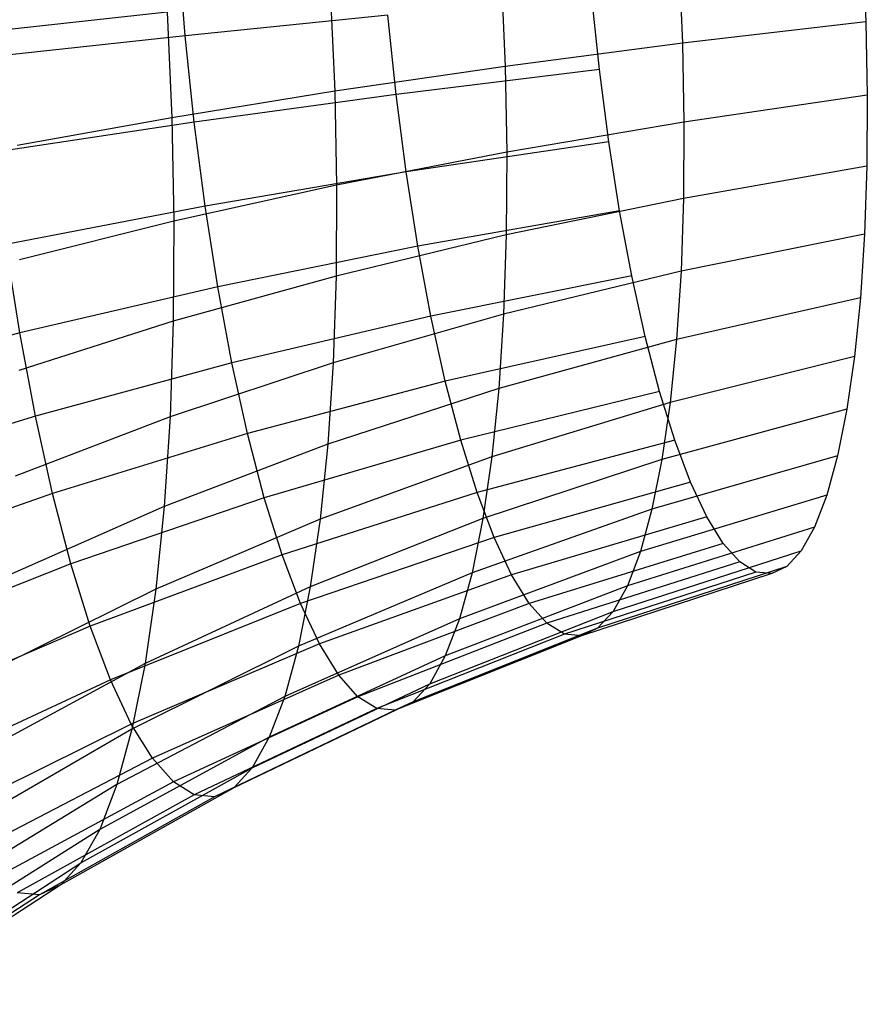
# Model space of a CAD drawing. Extents: x -11.4 to 11.4, y 1.8 to 24.6.
# Tile 145 of 199: x -2.444 to -1.813, y 18.611 to 19.344. Entities that reach past the tile are written whole.
import ezdxf

# ---------------------------------------------------------------- set-up
doc = ezdxf.new("R2010")
doc.units = 0
doc.header["$MEASUREMENT"] = 0
doc.layers.get('0').update_dxf_attribs({"color": 13, "linetype": 'CONTINUOUS'})

# ---------------------------------------------------------------- blocks, each defined once
blk = doc.blocks.new('GRUPUJ_4')
at = {"color": 0}
for p, q in [((9.08369, 17.49058, 4.98456), (9.07846, 17.55586, 4.98784)), ((9.08369, 17.49058, 4.98456), (9.07846, 17.55586, 4.98784)), ((9.58838, 17.55675, 4.00671), (9.59084, 17.501, 4.0133)), ((9.58838, 17.55675, 4.00671), (9.59084, 17.501, 4.0133)), ((9.45152, 17.54496, 3.94037), (9.45416, 17.48508, 3.94744)), ((9.45152, 17.54496, 3.94037), (9.45416, 17.48508, 3.94744)), ((9.3192, 17.53288, 3.86542), (9.32208, 17.46782, 3.8731)), ((9.3192, 17.53288, 3.86542), (9.32208, 17.46782, 3.8731)), ((9.19197, 17.52058, 3.78216), (9.19512, 17.4493, 3.79059)), ((9.19197, 17.52058, 3.78216), (9.19512, 17.4493, 3.79059)), ((9.39232, 17.46535, 4.95663), (9.38657, 17.5205, 4.96568)), ((9.39232, 17.46535, 4.95663), (9.38657, 17.5205, 4.96568)), ((9.07033, 17.5081, 3.69094), (8.9548, 17.4955, 3.59213)), ((9.07033, 17.5081, 3.69094), (8.9548, 17.4955, 3.59213)), ((9.07033, 17.5081, 3.69094), (9.07381, 17.42957, 3.70022)), ((9.07033, 17.5081, 3.69094), (9.07381, 17.42957, 3.70022)), ((9.23478, 17.50602, 4.97029), (9.08369, 17.49058, 4.98456)), ((9.23478, 17.50602, 4.97029), (9.08369, 17.49058, 4.98456)), ((9.24096, 17.44679, 4.96057), (9.23478, 17.50602, 4.97029)), ((9.24096, 17.44679, 4.96057), (9.23478, 17.50602, 4.97029)), ((9.59084, 17.501, 4.0133), (9.45416, 17.48508, 3.94744)), ((9.59084, 17.501, 4.0133), (9.45416, 17.48508, 3.94744)), ((9.59084, 17.501, 4.0133), (9.59192, 17.44629, 4.02607)), ((9.59084, 17.501, 4.0133), (9.59192, 17.44629, 4.02607)), ((9.08369, 17.49058, 4.98456), (8.93391, 17.47423, 5.00844)), ((9.08369, 17.49058, 4.98456), (8.93391, 17.47423, 5.00844)), ((9.0904, 17.42621, 4.974), (9.08369, 17.49058, 4.98456)), ((9.0904, 17.42621, 4.974), (9.08369, 17.49058, 4.98456)), ((9.45416, 17.48508, 3.94744), (9.32208, 17.46782, 3.8731)), ((9.45416, 17.48508, 3.94744), (9.32208, 17.46782, 3.8731)), ((9.45416, 17.48508, 3.94744), (9.45532, 17.42633, 3.96115)), ((9.45416, 17.48508, 3.94744), (9.45532, 17.42633, 3.96115)), ((9.32208, 17.46782, 3.8731), (9.19512, 17.4493, 3.79059)), ((9.32208, 17.46782, 3.8731), (9.19512, 17.4493, 3.79059)), ((9.32208, 17.46782, 3.8731), (9.32333, 17.40398, 3.888)), ((9.32208, 17.46782, 3.8731), (9.32333, 17.40398, 3.888)), ((9.39232, 17.46535, 4.95663), (9.24096, 17.44679, 4.96057)), ((9.39232, 17.46535, 4.95663), (9.24096, 17.44679, 4.96057)), ((9.39928, 17.41169, 4.94146), (9.39232, 17.46535, 4.95663)), ((9.39928, 17.41169, 4.94146), (9.39232, 17.46535, 4.95663)), ((9.19512, 17.4493, 3.79059), (9.07381, 17.42957, 3.70022)), ((9.19512, 17.4493, 3.79059), (9.07381, 17.42957, 3.70022)), ((9.24096, 17.44679, 4.96057), (9.0904, 17.42621, 4.974)), ((9.24096, 17.44679, 4.96057), (9.0904, 17.42621, 4.974)), ((9.19512, 17.4493, 3.79059), (9.19649, 17.37933, 3.80691)), ((9.19512, 17.4493, 3.79059), (9.19649, 17.37933, 3.80691)), ((9.24843, 17.38916, 4.94427), (9.24096, 17.44679, 4.96057)), ((9.24843, 17.38916, 4.94427), (9.24096, 17.44679, 4.96057)), ((9.59192, 17.44629, 4.02607), (9.45532, 17.42633, 3.96115)), ((9.59192, 17.44629, 4.02607), (9.45532, 17.42633, 3.96115)), ((9.59192, 17.44629, 4.02607), (9.59159, 17.39334, 4.04484)), ((9.59192, 17.44629, 4.02607), (9.59159, 17.39334, 4.04484)), ((9.07381, 17.42957, 3.70022), (8.95863, 17.40874, 3.60239)), ((9.07381, 17.42957, 3.70022), (8.95863, 17.40874, 3.60239)), ((9.07381, 17.42957, 3.70022), (9.07532, 17.3525, 3.71821)), ((9.07381, 17.42957, 3.70022), (9.07532, 17.3525, 3.71821)), ((9.0904, 17.42621, 4.974), (8.94127, 17.4037, 4.99686)), ((9.0904, 17.42621, 4.974), (8.94127, 17.4037, 4.99686)), ((9.09852, 17.36359, 4.95629), (9.0904, 17.42621, 4.974)), ((9.09852, 17.36359, 4.95629), (9.0904, 17.42621, 4.974)), ((9.45532, 17.42633, 3.96115), (9.32333, 17.40398, 3.888)), ((9.45532, 17.42633, 3.96115), (9.32333, 17.40398, 3.888)), ((9.45532, 17.42633, 3.96115), (9.45497, 17.36945, 3.98132)), ((9.45532, 17.42633, 3.96115), (9.45497, 17.36945, 3.98132)), ((9.39928, 17.41169, 4.94146), (9.24843, 17.38916, 4.94427)), ((9.39928, 17.41169, 4.94146), (9.24843, 17.38916, 4.94427)), ((9.40734, 17.36024, 4.92036), (9.39928, 17.41169, 4.94146)), ((9.40734, 17.36024, 4.92036), (9.39928, 17.41169, 4.94146)), ((9.32333, 17.40398, 3.888), (9.19649, 17.37933, 3.80691)), ((9.32333, 17.40398, 3.888), (9.19649, 17.37933, 3.80691)), ((9.32333, 17.40398, 3.888), (9.32295, 17.34217, 3.90992)), ((9.32333, 17.40398, 3.888), (9.32295, 17.34217, 3.90992)), ((9.59159, 17.39334, 4.04484), (9.45497, 17.36945, 3.98132)), ((9.59159, 17.39334, 4.04484), (9.45497, 17.36945, 3.98132)), ((9.59159, 17.39334, 4.04484), (9.58987, 17.34282, 4.06939)), ((9.59159, 17.39334, 4.04484), (9.58987, 17.34282, 4.06939)), ((9.24843, 17.38916, 4.94427), (9.09852, 17.36359, 4.95629)), ((9.24843, 17.38916, 4.94427), (9.09852, 17.36359, 4.95629)), ((9.25709, 17.3339, 4.92162), (9.24843, 17.38916, 4.94427)), ((9.25709, 17.3339, 4.92162), (9.24843, 17.38916, 4.94427)), ((9.19649, 17.37933, 3.80691), (9.07532, 17.3525, 3.71821)), ((9.19649, 17.37933, 3.80691), (9.07532, 17.3525, 3.71821)), ((9.19649, 17.37933, 3.80691), (9.19608, 17.31161, 3.83092)), ((9.19649, 17.37933, 3.80691), (9.19608, 17.31161, 3.83092)), ((9.09852, 17.36359, 4.95629), (8.95016, 17.33509, 4.97746)), ((9.09852, 17.36359, 4.95629), (8.95016, 17.33509, 4.97746)), ((9.10793, 17.30355, 4.93167), (9.09852, 17.36359, 4.95629)), ((9.10793, 17.30355, 4.93167), (9.09852, 17.36359, 4.95629)), ((9.45497, 17.36945, 3.98132), (9.32295, 17.34217, 3.90992)), ((9.45497, 17.36945, 3.98132), (9.32295, 17.34217, 3.90992)), ((9.45497, 17.36945, 3.98132), (9.45312, 17.31519, 4.00768)), ((9.45497, 17.36945, 3.98132), (9.45312, 17.31519, 4.00768)), ((9.40734, 17.36024, 4.92036), (9.25709, 17.3339, 4.92162)), ((9.40734, 17.36024, 4.92036), (9.25709, 17.3339, 4.92162)), ((9.41641, 17.31166, 4.89362), (9.40734, 17.36024, 4.92036)), ((9.41641, 17.31166, 4.89362), (9.40734, 17.36024, 4.92036)), ((9.07532, 17.3525, 3.71821), (8.96031, 17.32359, 3.62225)), ((9.07532, 17.3525, 3.71821), (8.96031, 17.32359, 3.62225)), ((9.07532, 17.3525, 3.71821), (9.07486, 17.2779, 3.74466)), ((9.07532, 17.3525, 3.71821), (9.07486, 17.2779, 3.74466)), ((9.32295, 17.34217, 3.90992), (9.19608, 17.31161, 3.83092)), ((9.32295, 17.34217, 3.90992), (9.19608, 17.31161, 3.83092)), ((9.32295, 17.34217, 3.90992), (9.32094, 17.28322, 3.93856)), ((9.32295, 17.34217, 3.90992), (9.32094, 17.28322, 3.93856)), ((9.58987, 17.34282, 4.06939), (9.45312, 17.31519, 4.00768)), ((9.58987, 17.34282, 4.06939), (9.45312, 17.31519, 4.00768)), ((9.58987, 17.34282, 4.06939), (9.58677, 17.2954, 4.09937)), ((9.58987, 17.34282, 4.06939), (9.58677, 17.2954, 4.09937)), ((8.96047, 17.26929, 4.95049), (8.95016, 17.33509, 4.97746)), ((8.96047, 17.26929, 4.95049), (8.95016, 17.33509, 4.97746)), ((9.25709, 17.3339, 4.92162), (9.10793, 17.30355, 4.93167)), ((9.25709, 17.3339, 4.92162), (9.10793, 17.30355, 4.93167)), ((9.26683, 17.28173, 4.8929), (9.25709, 17.3339, 4.92162)), ((9.26683, 17.28173, 4.8929), (9.25709, 17.3339, 4.92162)), ((9.45312, 17.31519, 4.00768), (9.32094, 17.28322, 3.93856)), ((9.45312, 17.31519, 4.00768), (9.32094, 17.28322, 3.93856)), ((9.45312, 17.31519, 4.00768), (9.44979, 17.26427, 4.03989)), ((9.45312, 17.31519, 4.00768), (9.44979, 17.26427, 4.03989)), ((9.19608, 17.31161, 3.83092), (9.07486, 17.2779, 3.74466)), ((9.19608, 17.31161, 3.83092), (9.07486, 17.2779, 3.74466)), ((9.19608, 17.31161, 3.83092), (9.19387, 17.24702, 3.8623)), ((9.19608, 17.31161, 3.83092), (9.19387, 17.24702, 3.8623)), ((9.41641, 17.31166, 4.89362), (9.26683, 17.28173, 4.8929)), ((9.41641, 17.31166, 4.89362), (9.26683, 17.28173, 4.8929)), ((9.42637, 17.26659, 4.86158), (9.41641, 17.31166, 4.89362)), ((9.42637, 17.26659, 4.86158), (9.41641, 17.31166, 4.89362)), ((9.10793, 17.30355, 4.93167), (8.96047, 17.26929, 4.95049)), ((9.10793, 17.30355, 4.93167), (8.96047, 17.26929, 4.95049)), ((9.11851, 17.24686, 4.90046), (9.10793, 17.30355, 4.93167)), ((9.11851, 17.24686, 4.90046), (9.10793, 17.30355, 4.93167)), ((9.58677, 17.2954, 4.09937), (9.44979, 17.26427, 4.03989)), ((9.58677, 17.2954, 4.09937), (9.44979, 17.26427, 4.03989)), ((9.58677, 17.2954, 4.09937), (9.58233, 17.2517, 4.13442)), ((9.58677, 17.2954, 4.09937), (9.58233, 17.2517, 4.13442)), ((9.32094, 17.28322, 3.93856), (9.19387, 17.24702, 3.8623)), ((9.32094, 17.28322, 3.93856), (9.19387, 17.24702, 3.8623)), ((9.32094, 17.28322, 3.93856), (9.31732, 17.22788, 3.97355)), ((9.32094, 17.28322, 3.93856), (9.31732, 17.22788, 3.97355)), ((9.07486, 17.2779, 3.74466), (8.9598, 17.24117, 3.65148)), ((9.07486, 17.2779, 3.74466), (8.9598, 17.24117, 3.65148)), ((9.07486, 17.2779, 3.74466), (9.07243, 17.20674, 3.77923)), ((9.07486, 17.2779, 3.74466), (9.07243, 17.20674, 3.77923)), ((9.26683, 17.28173, 4.8929), (9.11851, 17.24686, 4.90046)), ((9.26683, 17.28173, 4.8929), (9.11851, 17.24686, 4.90046)), ((9.27752, 17.23333, 4.85848), (9.26683, 17.28173, 4.8929)), ((9.27752, 17.23333, 4.85848), (9.26683, 17.28173, 4.8929)), ((8.96047, 17.26929, 4.95049), (8.81532, 17.23128, 4.97798)), ((8.96047, 17.26929, 4.95049), (8.81532, 17.23128, 4.97798)), ((8.97207, 17.20717, 4.91629), (8.96047, 17.26929, 4.95049)), ((8.97207, 17.20717, 4.91629), (8.96047, 17.26929, 4.95049)), ((9.42637, 17.26659, 4.86158), (9.27752, 17.23333, 4.85848)), ((9.42637, 17.26659, 4.86158), (9.27752, 17.23333, 4.85848)), ((9.44979, 17.26427, 4.03989), (9.31732, 17.22788, 3.97355)), ((9.44979, 17.26427, 4.03989), (9.31732, 17.22788, 3.97355)), ((9.43708, 17.22561, 4.82466), (9.42637, 17.26659, 4.86158)), ((9.43708, 17.22561, 4.82466), (9.42637, 17.26659, 4.86158)), ((9.44979, 17.26427, 4.03989), (9.44503, 17.21734, 4.07752)), ((9.44979, 17.26427, 4.03989), (9.44503, 17.21734, 4.07752)), ((9.11851, 17.24686, 4.90046), (8.97207, 17.20717, 4.91629)), ((9.11851, 17.24686, 4.90046), (8.97207, 17.20717, 4.91629)), ((9.19387, 17.24702, 3.8623), (9.07243, 17.20674, 3.77923)), ((9.19387, 17.24702, 3.8623), (9.07243, 17.20674, 3.77923)), ((9.13013, 17.19425, 4.86307), (9.11851, 17.24686, 4.90046)), ((9.13013, 17.19425, 4.86307), (9.11851, 17.24686, 4.90046)), ((9.19387, 17.24702, 3.8623), (9.18991, 17.18638, 3.90065)), ((9.19387, 17.24702, 3.8623), (9.18991, 17.18638, 3.90065)), ((9.58233, 17.2517, 4.13442), (9.44503, 17.21734, 4.07752)), ((9.58233, 17.2517, 4.13442), (9.44503, 17.21734, 4.07752)), ((9.58233, 17.2517, 4.13442), (9.57662, 17.21229, 4.17406)), ((9.58233, 17.2517, 4.13442), (9.57662, 17.21229, 4.17406)), ((9.27752, 17.23333, 4.85848), (9.13013, 17.19425, 4.86307)), ((9.27752, 17.23333, 4.85848), (9.13013, 17.19425, 4.86307)), ((9.28902, 17.18931, 4.81883), (9.27752, 17.23333, 4.85848)), ((9.28902, 17.18931, 4.81883), (9.27752, 17.23333, 4.85848)), ((9.31732, 17.22788, 3.97355), (9.18991, 17.18638, 3.90065)), ((9.31732, 17.22788, 3.97355), (9.18991, 17.18638, 3.90065)), ((9.43708, 17.22561, 4.82466), (9.28902, 17.18931, 4.81883)), ((9.43708, 17.22561, 4.82466), (9.28902, 17.18931, 4.81883)), ((9.31732, 17.22788, 3.97355), (9.31215, 17.17688, 4.01445)), ((9.31732, 17.22788, 3.97355), (9.31215, 17.17688, 4.01445)), ((9.4484, 17.18926, 4.78333), (9.43708, 17.22561, 4.82466)), ((9.4484, 17.18926, 4.78333), (9.43708, 17.22561, 4.82466)), ((9.44503, 17.21734, 4.07752), (9.31215, 17.17688, 4.01445)), ((9.44503, 17.21734, 4.07752), (9.31215, 17.17688, 4.01445)), ((9.44503, 17.21734, 4.07752), (9.43889, 17.17501, 4.1201)), ((9.44503, 17.21734, 4.07752), (9.43889, 17.17501, 4.1201)), ((9.57662, 17.21229, 4.17406), (9.43889, 17.17501, 4.1201)), ((9.57662, 17.21229, 4.17406), (9.43889, 17.17501, 4.1201)), ((9.57662, 17.21229, 4.17406), (9.56971, 17.17768, 4.21778)), ((9.57662, 17.21229, 4.17406), (9.56971, 17.17768, 4.21778)), ((8.97207, 17.20717, 4.91629), (8.82809, 17.16285, 4.94031)), ((8.97207, 17.20717, 4.91629), (8.82809, 17.16285, 4.94031)), ((9.07243, 17.20674, 3.77923), (8.95712, 17.16255, 3.68967)), ((9.07243, 17.20674, 3.77923), (8.95712, 17.16255, 3.68967)), ((8.9848, 17.14954, 4.87532), (8.97207, 17.20717, 4.91629)), ((8.9848, 17.14954, 4.87532), (8.97207, 17.20717, 4.91629)), ((9.07243, 17.20674, 3.77923), (9.06807, 17.13994, 3.82147)), ((9.07243, 17.20674, 3.77923), (9.06807, 17.13994, 3.82147)), ((9.13013, 17.19425, 4.86307), (8.9848, 17.14954, 4.87532)), ((9.13013, 17.19425, 4.86307), (8.9848, 17.14954, 4.87532)), ((9.14263, 17.14643, 4.81998), (9.13013, 17.19425, 4.86307)), ((9.14263, 17.14643, 4.81998), (9.13013, 17.19425, 4.86307)), ((9.28902, 17.18931, 4.81883), (9.14263, 17.14643, 4.81998)), ((9.28902, 17.18931, 4.81883), (9.14263, 17.14643, 4.81998)), ((9.30119, 17.15027, 4.77445), (9.28902, 17.18931, 4.81883)), ((9.30119, 17.15027, 4.77445), (9.28902, 17.18931, 4.81883)), ((9.4484, 17.18926, 4.78333), (9.30119, 17.15027, 4.77445)), ((9.4484, 17.18926, 4.78333), (9.30119, 17.15027, 4.77445)), ((9.4602, 17.15801, 4.73815), (9.4484, 17.18926, 4.78333)), ((9.4602, 17.15801, 4.73815), (9.4484, 17.18926, 4.78333)), ((9.18991, 17.18638, 3.90065), (9.06807, 17.13994, 3.82147)), ((9.18991, 17.18638, 3.90065), (9.06807, 17.13994, 3.82147)), ((9.18991, 17.18638, 3.90065), (9.18424, 17.1305, 3.94546)), ((9.18991, 17.18638, 3.90065), (9.18424, 17.1305, 3.94546)), ((9.31215, 17.17688, 4.01445), (9.18424, 17.1305, 3.94546)), ((9.31215, 17.17688, 4.01445), (9.18424, 17.1305, 3.94546)), ((9.31215, 17.17688, 4.01445), (9.30548, 17.13089, 4.06071)), ((9.31215, 17.17688, 4.01445), (9.30548, 17.13089, 4.06071)), ((9.43889, 17.17501, 4.1201), (9.30548, 17.13089, 4.06071)), ((9.43889, 17.17501, 4.1201), (9.30548, 17.13089, 4.06071)), ((9.56971, 17.17768, 4.21778), (9.43147, 17.13784, 4.16705)), ((9.56971, 17.17768, 4.21778), (9.43147, 17.13784, 4.16705)), ((9.43889, 17.17501, 4.1201), (9.43147, 17.13784, 4.16705)), ((9.43889, 17.17501, 4.1201), (9.43147, 17.13784, 4.16705)), ((9.56971, 17.17768, 4.21778), (9.56168, 17.14833, 4.26502)), ((9.56971, 17.17768, 4.21778), (9.56168, 17.14833, 4.26502)), ((9.4602, 17.15801, 4.73815), (9.31386, 17.11671, 4.72592)), ((9.4602, 17.15801, 4.73815), (9.31386, 17.11671, 4.72592)), ((9.47231, 17.13227, 4.68969), (9.4602, 17.15801, 4.73815)), ((9.47231, 17.13227, 4.68969), (9.4602, 17.15801, 4.73815)), ((8.9848, 17.14954, 4.87532), (8.84211, 17.09936, 4.89517)), ((8.9848, 17.14954, 4.87532), (8.84211, 17.09936, 4.89517)), ((8.99849, 17.09714, 4.8281), (8.9848, 17.14954, 4.87532)), ((8.99849, 17.09714, 4.8281), (8.9848, 17.14954, 4.87532)), ((9.14263, 17.14643, 4.81998), (8.99849, 17.09714, 4.8281)), ((9.14263, 17.14643, 4.81998), (8.99849, 17.09714, 4.8281)), ((9.15585, 17.10401, 4.77175), (9.14263, 17.14643, 4.81998)), ((9.15585, 17.10401, 4.77175), (9.14263, 17.14643, 4.81998)), ((9.30119, 17.15027, 4.77445), (9.15585, 17.10401, 4.77175)), ((9.30119, 17.15027, 4.77445), (9.15585, 17.10401, 4.77175)), ((9.31386, 17.11671, 4.72592), (9.30119, 17.15027, 4.77445)), ((9.31386, 17.11671, 4.72592), (9.30119, 17.15027, 4.77445)), ((9.56168, 17.14833, 4.26502), (9.42285, 17.10631, 4.21778)), ((9.56168, 17.14833, 4.26502), (9.42285, 17.10631, 4.21778)), ((9.56168, 17.14833, 4.26502), (9.55265, 17.1246, 4.31515)), ((9.56168, 17.14833, 4.26502), (9.55265, 17.1246, 4.31515)), ((9.06807, 17.13994, 3.82147), (8.95229, 17.08876, 3.73634)), ((9.06807, 17.13994, 3.82147), (8.95229, 17.08876, 3.73634)), ((9.06807, 17.13994, 3.82147), (9.06182, 17.07839, 3.87084)), ((9.06807, 17.13994, 3.82147), (9.06182, 17.07839, 3.87084)), ((9.43147, 17.13784, 4.16705), (9.29741, 17.0905, 4.11174)), ((9.43147, 17.13784, 4.16705), (9.29741, 17.0905, 4.11174)), ((9.43147, 17.13784, 4.16705), (9.42285, 17.10631, 4.21778)), ((9.43147, 17.13784, 4.16705), (9.42285, 17.10631, 4.21778)), ((9.18424, 17.1305, 3.94546), (9.06182, 17.07839, 3.87084)), ((9.18424, 17.1305, 3.94546), (9.06182, 17.07839, 3.87084)), ((9.30548, 17.13089, 4.06071), (9.17694, 17.0801, 3.99615)), ((9.30548, 17.13089, 4.06071), (9.17694, 17.0801, 3.99615)), ((9.18424, 17.1305, 3.94546), (9.17694, 17.0801, 3.99615)), ((9.18424, 17.1305, 3.94546), (9.17694, 17.0801, 3.99615)), ((9.30548, 17.13089, 4.06071), (9.29741, 17.0905, 4.11174)), ((9.30548, 17.13089, 4.06071), (9.29741, 17.0905, 4.11174)), ((9.47231, 17.13227, 4.68969), (9.32686, 17.08907, 4.67388)), ((9.47231, 17.13227, 4.68969), (9.32686, 17.08907, 4.67388)), ((9.48458, 17.11238, 4.63859), (9.47231, 17.13227, 4.68969)), ((9.48458, 17.11238, 4.63859), (9.47231, 17.13227, 4.68969)), ((9.55265, 17.1246, 4.31515), (9.41314, 17.08083, 4.27162)), ((9.55265, 17.1246, 4.31515), (9.41314, 17.08083, 4.27162)), ((9.55265, 17.1246, 4.31515), (9.54272, 17.10683, 4.36752)), ((9.55265, 17.1246, 4.31515), (9.54272, 17.10683, 4.36752)), ((9.31386, 17.11671, 4.72592), (9.16962, 17.06754, 4.71902)), ((9.31386, 17.11671, 4.72592), (9.16962, 17.06754, 4.71902)), ((9.32686, 17.08907, 4.67388), (9.31386, 17.11671, 4.72592)), ((9.32686, 17.08907, 4.67388), (9.31386, 17.11671, 4.72592)), ((9.48458, 17.11238, 4.63859), (9.34004, 17.0677, 4.619)), ((9.48458, 17.11238, 4.63859), (9.34004, 17.0677, 4.619)), ((9.40248, 17.06174, 4.32787), (9.54272, 17.10683, 4.36752)), ((9.40248, 17.06174, 4.32787), (9.54272, 17.10683, 4.36752)), ((9.49684, 17.09859, 4.58552), (9.48458, 17.11238, 4.63859)), ((9.49684, 17.09859, 4.58552), (9.48458, 17.11238, 4.63859)), ((9.54272, 17.10683, 4.36752), (9.53203, 17.09523, 4.42145)), ((9.54272, 17.10683, 4.36752), (9.53203, 17.09523, 4.42145)), ((9.15585, 17.10401, 4.77175), (9.01298, 17.05065, 4.77526)), ((9.15585, 17.10401, 4.77175), (9.01298, 17.05065, 4.77526)), ((9.16962, 17.06754, 4.71902), (9.15585, 17.10401, 4.77175)), ((9.16962, 17.06754, 4.71902), (9.15585, 17.10401, 4.77175)), ((9.42285, 17.10631, 4.21778), (9.28805, 17.05624, 4.16686)), ((9.42285, 17.10631, 4.21778), (9.28805, 17.05624, 4.16686)), ((9.42285, 17.10631, 4.21778), (9.41314, 17.08083, 4.27162)), ((9.42285, 17.10631, 4.21778), (9.41314, 17.08083, 4.27162)), ((8.99849, 17.09714, 4.8281), (8.8572, 17.04163, 4.84316)), ((8.99849, 17.09714, 4.8281), (8.8572, 17.04163, 4.84316)), ((9.01298, 17.05065, 4.77526), (8.99849, 17.09714, 4.8281)), ((9.01298, 17.05065, 4.77526), (8.99849, 17.09714, 4.8281)), ((9.49684, 17.09859, 4.58552), (9.35321, 17.05289, 4.562)), ((9.49684, 17.09859, 4.58552), (9.35321, 17.05289, 4.562)), ((9.53203, 17.09523, 4.42145), (9.39101, 17.04928, 4.38579)), ((9.53203, 17.09523, 4.42145), (9.39101, 17.04928, 4.38579)), ((9.50895, 17.09108, 4.53116), (9.49684, 17.09859, 4.58552)), ((9.50895, 17.09108, 4.53116), (9.49684, 17.09859, 4.58552)), ((9.53203, 17.09523, 4.42145), (9.52073, 17.08996, 4.47624)), ((9.53203, 17.09523, 4.42145), (9.52073, 17.08996, 4.47624)), ((9.29741, 17.0905, 4.11174), (9.16809, 17.03585, 4.05206)), ((9.29741, 17.0905, 4.11174), (9.16809, 17.03585, 4.05206)), ((9.32686, 17.08907, 4.67388), (9.18375, 17.0375, 4.66247)), ((9.32686, 17.08907, 4.67388), (9.18375, 17.0375, 4.66247)), ((9.29741, 17.0905, 4.11174), (9.28805, 17.05624, 4.16686)), ((9.29741, 17.0905, 4.11174), (9.28805, 17.05624, 4.16686)), ((9.34004, 17.0677, 4.619), (9.32686, 17.08907, 4.67388)), ((9.34004, 17.0677, 4.619), (9.32686, 17.08907, 4.67388)), ((9.50895, 17.09108, 4.53116), (9.36621, 17.04483, 4.50362)), ((9.50895, 17.09108, 4.53116), (9.36621, 17.04483, 4.50362)), ((9.52073, 17.08996, 4.47624), (9.37886, 17.04362, 4.44463)), ((9.52073, 17.08996, 4.47624), (9.37886, 17.04362, 4.44463)), ((9.52073, 17.08996, 4.47624), (9.50895, 17.09108, 4.53116)), ((9.52073, 17.08996, 4.47624), (9.50895, 17.09108, 4.53116)), ((9.06182, 17.07839, 3.87084), (8.94539, 17.02075, 3.79088)), ((9.06182, 17.07839, 3.87084), (8.94539, 17.02075, 3.79088)), ((9.17694, 17.0801, 3.99615), (9.05378, 17.02287, 3.92668)), ((9.17694, 17.0801, 3.99615), (9.05378, 17.02287, 3.92668)), ((9.06182, 17.07839, 3.87084), (9.05378, 17.02287, 3.92668)), ((9.06182, 17.07839, 3.87084), (9.05378, 17.02287, 3.92668)), ((9.17694, 17.0801, 3.99615), (9.16809, 17.03585, 4.05206)), ((9.17694, 17.0801, 3.99615), (9.16809, 17.03585, 4.05206)), ((9.41314, 17.08083, 4.27162), (9.2775, 17.02855, 4.22536)), ((9.41314, 17.08083, 4.27162), (9.2775, 17.02855, 4.22536)), ((9.41314, 17.08083, 4.27162), (9.40248, 17.06174, 4.32787)), ((9.41314, 17.08083, 4.27162), (9.40248, 17.06174, 4.32787)), ((9.16962, 17.06754, 4.71902), (9.02806, 17.01069, 4.71748)), ((9.16962, 17.06754, 4.71902), (9.02806, 17.01069, 4.71748)), ((9.18375, 17.0375, 4.66247), (9.16962, 17.06754, 4.71902)), ((9.18375, 17.0375, 4.66247), (9.16962, 17.06754, 4.71902)), ((9.34004, 17.0677, 4.619), (9.19807, 17.01428, 4.60284)), ((9.34004, 17.0677, 4.619), (9.19807, 17.01428, 4.60284)), ((9.35321, 17.05289, 4.562), (9.34004, 17.0677, 4.619)), ((9.35321, 17.05289, 4.562), (9.34004, 17.0677, 4.619)), ((9.28805, 17.05624, 4.16686), (9.15783, 16.99831, 4.11246)), ((9.28805, 17.05624, 4.16686), (9.15783, 16.99831, 4.11246)), ((9.26592, 17.00781, 4.28648), (9.40248, 17.06174, 4.32787)), ((9.26592, 17.00781, 4.28648), (9.40248, 17.06174, 4.32787)), ((9.28805, 17.05624, 4.16686), (9.2775, 17.02855, 4.22536)), ((9.28805, 17.05624, 4.16686), (9.2775, 17.02855, 4.22536)), ((9.40248, 17.06174, 4.32787), (9.39101, 17.04928, 4.38579)), ((9.40248, 17.06174, 4.32787), (9.39101, 17.04928, 4.38579)), ((9.01298, 17.05065, 4.77526), (8.87316, 16.99043, 4.78495)), ((9.01298, 17.05065, 4.77526), (8.87316, 16.99043, 4.78495)), ((9.02806, 17.01069, 4.71748), (9.01298, 17.05065, 4.77526)), ((9.02806, 17.01069, 4.71748), (9.01298, 17.05065, 4.77526)), ((9.35321, 17.05289, 4.562), (9.21238, 16.99819, 4.5409)), ((9.35321, 17.05289, 4.562), (9.21238, 16.99819, 4.5409)), ((9.39101, 17.04928, 4.38579), (9.25345, 16.99427, 4.34942)), ((9.39101, 17.04928, 4.38579), (9.25345, 16.99427, 4.34942)), ((9.36621, 17.04483, 4.50362), (9.35321, 17.05289, 4.562)), ((9.36621, 17.04483, 4.50362), (9.35321, 17.05289, 4.562)), ((9.39101, 17.04928, 4.38579), (9.37886, 17.04362, 4.44463)), ((9.39101, 17.04928, 4.38579), (9.37886, 17.04362, 4.44463)), ((9.36621, 17.04483, 4.50362), (9.2265, 16.98943, 4.47747)), ((9.36621, 17.04483, 4.50362), (9.2265, 16.98943, 4.47747)), ((9.37886, 17.04362, 4.44463), (9.24025, 16.98812, 4.41336)), ((9.37886, 17.04362, 4.44463), (9.24025, 16.98812, 4.41336)), ((9.37886, 17.04362, 4.44463), (9.36621, 17.04483, 4.50362)), ((9.37886, 17.04362, 4.44463), (9.36621, 17.04483, 4.50362)), ((9.18375, 17.0375, 4.66247), (9.04355, 16.97778, 4.65551)), ((9.18375, 17.0375, 4.66247), (9.04355, 16.97778, 4.65551)), ((9.16809, 17.03585, 4.05206), (9.04403, 16.97412, 3.98827)), ((9.16809, 17.03585, 4.05206), (9.04403, 16.97412, 3.98827)), ((9.16809, 17.03585, 4.05206), (9.15783, 16.99831, 4.11246)), ((9.16809, 17.03585, 4.05206), (9.15783, 16.99831, 4.11246)), ((9.19807, 17.01428, 4.60284), (9.18375, 17.0375, 4.66247)), ((9.19807, 17.01428, 4.60284), (9.18375, 17.0375, 4.66247)), ((9.2775, 17.02855, 4.22536), (9.14628, 16.96797, 4.17657)), ((9.2775, 17.02855, 4.22536), (9.14628, 16.96797, 4.17657)), ((9.2775, 17.02855, 4.22536), (9.26592, 17.00781, 4.28648)), ((9.2775, 17.02855, 4.22536), (9.26592, 17.00781, 4.28648)), ((9.05378, 17.02287, 3.92668), (8.9365, 16.95941, 3.85257)), ((9.05378, 17.02287, 3.92668), (8.9365, 16.95941, 3.85257)), ((9.05378, 17.02287, 3.92668), (9.04403, 16.97412, 3.98827)), ((9.05378, 17.02287, 3.92668), (9.04403, 16.97412, 3.98827)), ((9.19807, 17.01428, 4.60284), (9.05924, 16.95234, 4.59017)), ((9.19807, 17.01428, 4.60284), (9.05924, 16.95234, 4.59017)), ((9.21238, 16.99819, 4.5409), (9.19807, 17.01428, 4.60284)), ((9.21238, 16.99819, 4.5409), (9.19807, 17.01428, 4.60284)), ((9.02806, 17.01069, 4.71748), (8.88977, 16.94641, 4.7213)), ((9.02806, 17.01069, 4.71748), (8.88977, 16.94641, 4.7213)), ((9.04355, 16.97778, 4.65551), (9.02806, 17.01069, 4.71748)), ((9.04355, 16.97778, 4.65551), (9.02806, 17.01069, 4.71748)), ((9.13358, 16.94524, 4.24354), (9.26592, 17.00781, 4.28648)), ((9.13358, 16.94524, 4.24354), (9.26592, 17.00781, 4.28648)), ((9.26592, 17.00781, 4.28648), (9.25345, 16.99427, 4.34942)), ((9.26592, 17.00781, 4.28648), (9.25345, 16.99427, 4.34942)), ((9.15783, 16.99831, 4.11246), (9.03273, 16.93276, 4.05481)), ((9.15783, 16.99831, 4.11246), (9.03273, 16.93276, 4.05481)), ((9.21238, 16.99819, 4.5409), (9.07492, 16.93471, 4.52231)), ((9.21238, 16.99819, 4.5409), (9.07492, 16.93471, 4.52231)), ((9.15783, 16.99831, 4.11246), (9.14628, 16.96797, 4.17657)), ((9.15783, 16.99831, 4.11246), (9.14628, 16.96797, 4.17657)), ((9.2265, 16.98943, 4.47747), (9.21238, 16.99819, 4.5409)), ((9.2265, 16.98943, 4.47747), (9.21238, 16.99819, 4.5409)), ((9.2265, 16.98943, 4.47747), (9.09039, 16.92511, 4.4528)), ((9.2265, 16.98943, 4.47747), (9.09039, 16.92511, 4.4528)), ((9.25345, 16.99427, 4.34942), (9.11992, 16.93041, 4.3125)), ((9.25345, 16.99427, 4.34942), (9.11992, 16.93041, 4.3125)), ((9.24025, 16.98812, 4.41336), (9.2265, 16.98943, 4.47747)), ((9.24025, 16.98812, 4.41336), (9.2265, 16.98943, 4.47747)), ((9.25345, 16.99427, 4.34942), (9.24025, 16.98812, 4.41336)), ((9.25345, 16.99427, 4.34942), (9.24025, 16.98812, 4.41336)), ((9.24025, 16.98812, 4.41336), (9.10546, 16.92367, 4.38256)), ((9.24025, 16.98812, 4.41336), (9.10546, 16.92367, 4.38256)), ((9.04355, 16.97778, 4.65551), (8.90683, 16.91015, 4.65304)), ((9.04355, 16.97778, 4.65551), (8.90683, 16.91015, 4.65304)), ((9.05924, 16.95234, 4.59017), (9.04355, 16.97778, 4.65551)), ((9.05924, 16.95234, 4.59017), (9.04355, 16.97778, 4.65551)), ((9.04403, 16.97412, 3.98827), (8.92574, 16.90555, 3.92062)), ((9.04403, 16.97412, 3.98827), (8.92574, 16.90555, 3.92062)), ((9.14628, 16.96797, 4.17657), (9.02, 16.89935, 4.12542)), ((9.14628, 16.96797, 4.17657), (9.02, 16.89935, 4.12542)), ((9.04403, 16.97412, 3.98827), (9.03273, 16.93276, 4.05481)), ((9.04403, 16.97412, 3.98827), (9.03273, 16.93276, 4.05481)), ((9.14628, 16.96797, 4.17657), (9.13358, 16.94524, 4.24354)), ((9.14628, 16.96797, 4.17657), (9.13358, 16.94524, 4.24354)), ((9.05924, 16.95234, 4.59017), (8.92411, 16.88212, 4.58106)), ((9.05924, 16.95234, 4.59017), (8.92411, 16.88212, 4.58106)), ((9.00602, 16.8743, 4.1992), (9.13358, 16.94524, 4.24354)), ((9.00602, 16.8743, 4.1992), (9.13358, 16.94524, 4.24354)), ((9.07492, 16.93471, 4.52231), (9.05924, 16.95234, 4.59017)), ((9.07492, 16.93471, 4.52231), (9.05924, 16.95234, 4.59017)), ((9.13358, 16.94524, 4.24354), (9.11992, 16.93041, 4.3125)), ((9.13358, 16.94524, 4.24354), (9.11992, 16.93041, 4.3125)), ((9.03273, 16.93276, 4.05481), (8.91325, 16.85986, 3.99413)), ((9.03273, 16.93276, 4.05481), (8.91325, 16.85986, 3.99413)), ((9.07492, 16.93471, 4.52231), (8.94139, 16.8627, 4.5063)), ((9.07492, 16.93471, 4.52231), (8.94139, 16.8627, 4.5063)), ((9.11992, 16.93041, 4.3125), (8.99097, 16.85796, 4.27517)), ((9.11992, 16.93041, 4.3125), (8.99097, 16.85796, 4.27517)), ((9.03273, 16.93276, 4.05481), (9.02, 16.89935, 4.12542)), ((9.03273, 16.93276, 4.05481), (9.02, 16.89935, 4.12542)), ((9.09039, 16.92511, 4.4528), (9.07492, 16.93471, 4.52231)), ((9.09039, 16.92511, 4.4528), (9.07492, 16.93471, 4.52231)), ((9.11992, 16.93041, 4.3125), (9.10546, 16.92367, 4.38256)), ((9.11992, 16.93041, 4.3125), (9.10546, 16.92367, 4.38256)), ((9.09039, 16.92511, 4.4528), (8.95844, 16.85212, 4.42973)), ((9.09039, 16.92511, 4.4528), (8.95844, 16.85212, 4.42973)), ((9.10546, 16.92367, 4.38256), (8.97504, 16.85054, 4.35235)), ((9.10546, 16.92367, 4.38256), (8.97504, 16.85054, 4.35235)), ((9.10546, 16.92367, 4.38256), (9.09039, 16.92511, 4.4528)), ((9.10546, 16.92367, 4.38256), (9.09039, 16.92511, 4.4528)), ((9.02, 16.89935, 4.12542), (8.89919, 16.82295, 4.07215)), ((9.02, 16.89935, 4.12542), (8.89919, 16.82295, 4.07215)), ((9.02, 16.89935, 4.12542), (9.00602, 16.8743, 4.1992)), ((9.02, 16.89935, 4.12542), (9.00602, 16.8743, 4.1992)), ((8.88374, 16.79528, 4.15365), (9.00602, 16.8743, 4.1992)), ((8.88374, 16.79528, 4.15365), (9.00602, 16.8743, 4.1992)), ((9.00602, 16.8743, 4.1992), (8.99097, 16.85796, 4.27517)), ((9.00602, 16.8743, 4.1992), (8.99097, 16.85796, 4.27517)), ((8.99097, 16.85796, 4.27517), (8.86711, 16.77723, 4.23759)), ((8.99097, 16.85796, 4.27517), (8.86711, 16.77723, 4.23759)), ((8.99097, 16.85796, 4.27517), (8.97504, 16.85054, 4.35235)), ((8.99097, 16.85796, 4.27517), (8.97504, 16.85054, 4.35235)), ((8.97504, 16.85054, 4.35235), (8.84951, 16.76902, 4.32285)), ((8.97504, 16.85054, 4.35235), (8.84951, 16.76902, 4.32285)), ((8.97504, 16.85054, 4.35235), (8.95844, 16.85212, 4.42973)), ((8.97504, 16.85054, 4.35235), (8.95844, 16.85212, 4.42973))]:
    blk.add_line(p, q, dxfattribs=at)
blk = doc.blocks.new('SATELLITE_M_ZWIS-11230-112')
at = {"color": 0}
blk.add_blockref('GRUPUJ_4', (-11.40464, 1.84184, 0.62927), dxfattribs=at)

msp = doc.modelspace()

# ---------------------------------------------------------------- block references
at = {"color": 0}
msp.add_blockref('SATELLITE_M_ZWIS-11230-112', (0, 0), dxfattribs=at)

doc.saveas('drawing.dxf')
